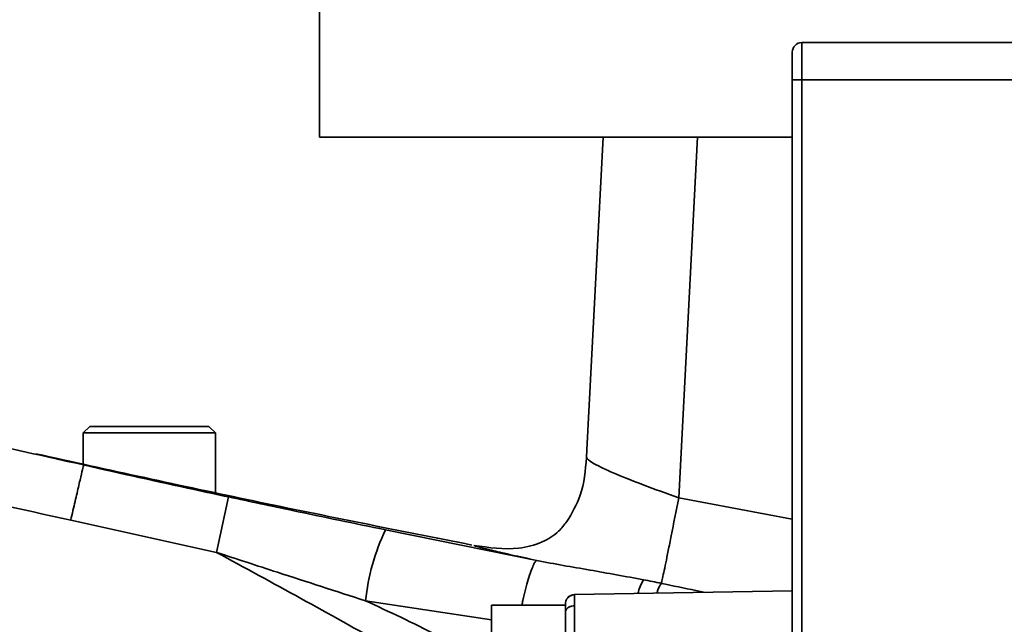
# Model space of a CAD drawing. Header units: millimetres. Extents: x -10540 to 6039, y -7467 to 6433.
# Tile 55 of 236: x -4332 to -4280, y -1799 to -1767. Entities that reach past the tile are written whole.
import ezdxf

# ---------------------------------------------------------------- set-up
doc = ezdxf.new("R2010")
doc.units = ezdxf.units.MM
doc.header["$LTSCALE"] = 8
doc.header["$PDSIZE"] = -1
doc.layers.get('Defpoints').update_dxf_attribs({"true_color": 0x5e5e5e})
doc.layers.add('细实线层', color=7, linetype='Continuous')
doc.dimstyles.new('ISO-25', dxfattribs={"dimscale": 20, "dimtxt": 5, "dimasz": 6, "dimexe": 6, "dimexo": 0.625, "dimtad": 1, "dimtoh": 1, "dimdec": 0, "dimtxsty": 'Standard', "dimcen": 2.5, "dimclrd": 1, "dimclre": 1, "dimclrt": 4, "dimadec": 1, "dimazin": 2, "dimtfac": 1, "dimtdec": 0, "dimtmove": 0, "dimatfit": 0, "dimfxl": 1, "dimarcsym": 0})

# ---------------------------------------------------------------- blocks, each defined once
blk = doc.blocks.new('*D82')
at = {"color": 1, "lineweight": -2, "transparency": 16777216}
blk.add_line((-4390.826, -2053.666), (-1914.796, -1562.843), dxfattribs=at)
at = {"color": 1, "transparency": 16777216}
blk.add_solid([(-1918.685, -1543.225), (-1910.907, -1582.462), (-1797.086, -1539.51)], dxfattribs=at)
at = {"layer": 'Defpoints', "color": 0, "transparency": 16777216}
for p in [(-1797.086, -1539.51), (-4390.826, -2053.666)]:
    blk.add_point(p, dxfattribs=at)
at = {"color": 4, "transparency": 16777216, "insert": (-2280.77, -1551.285), "char_height": 100, "attachment_point": 5, "rotation": 11.2124}
blk.add_mtext('{\\H1.4x;R2644}', dxfattribs=at)
blk = doc.blocks.new('*D106')
at = {"layer": 'Defpoints', "color": 0, "transparency": 16777216}
for p in [(-3956.901, -1811.565), (-4390.826, -2053.666)]:
    blk.add_point(p, dxfattribs=at)
at = {"layer": '细实线层', "color": 1, "lineweight": -2, "transparency": 16777216}
for p, q in [((-3852.108, -1753.097), (-3557.283, -1588.604)), ((-3557.283, -1588.604), (-3268.94, -1588.604)), ((-4390.826, -2053.666), (-3956.901, -1811.565))]:
    blk.add_line(p, q, dxfattribs=at)
at = {"layer": '细实线层', "color": 1, "transparency": 16777216}
blk.add_solid([(-3861.852, -1735.632), (-3842.363, -1770.562), (-3956.901, -1811.565)], dxfattribs=at)
at = {"layer": '细实线层', "color": 4, "transparency": 16777216, "insert": (-3406.861, -1526.104), "char_height": 100, "attachment_point": 5}
blk.add_mtext('R497', dxfattribs=at)

msp = doc.modelspace()

# ---------------------------------------------------------------- linework, layer by layer
at = {"linetype": 'Continuous', "lineweight": 35}
for p, q in [((-4315.826, -1748.666), (-4315.826, -1773.666)), ((-4290.326, -1768.666), (-4290.326, -1770.631)), ((-4290.326, -1768.666), (-4275.104, -1768.666)), ((-4290.826, -1770.64), (-4290.826, -1769.166)), ((-4290.826, -1837.64), (-4290.826, -1770.64)), ((-4290.326, -1770.631), (-4290.326, -1837.631)), ((-4277.103, -1770.631), (-4290.326, -1770.631)), ((-4290.826, -1773.666), (-4315.826, -1773.666)), ((-4301.693, -1790.212), (-4300.826, -1773.666)), ((-4295.833, -1773.666), (-4296.833, -1792.753)), ((-4327.976, -1788.966), (-4328.326, -1789.316)), ((-4327.976, -1788.966), (-4321.676, -1788.966)), ((-4321.326, -1789.316), (-4321.676, -1788.966)), ((-4328.326, -1789.316), (-4328.326, -1790.958)), ((-4321.326, -1789.316), (-4328.326, -1789.316)), ((-4321.326, -1792.474), (-4321.326, -1789.316)), ((-4330.826, -1790.417), (-4329.163, -1790.821)), ((-4301.693, -1790.212), (-4301.714, -1790.613)), ((-4328.302, -1791.005), (-4328.301, -1791.006)), ((-4321.275, -1795.632), (-4320.647, -1792.698)), ((-4296.833, -1792.753), (-4290.826, -1793.883)), ((-4321.275, -1795.632), (-4328.984, -1793.927)), ((-4312.333, -1794.438), (-4304.331, -1796.059)), ((-4302.335, -1797.867), (-4290.826, -1797.666)), ((-4302.335, -1797.867), (-4302.335, -1797.887)), ((-4295.933, -1797.646), (-4295.44, -1797.747)), ((-4306.726, -1799.206), (-4313.388, -1798.195)), ((-4306.726, -1798.416), (-4302.826, -1798.416))]:
    msp.add_line(p, q, dxfattribs=at)
at = {"color": 4}
msp.add_circle((-4390.826, -2053.666), 496.895, dxfattribs=at)
at = {"linetype": 'Continuous', "lineweight": 35}
for centre, radius, start, end in [((-4290.326, -1769.166), 0.5, 90, 180), ((-4290.451, -1777.8), 7.17, 89.0014, 92.9983), ((-4302.19, -1799.311), 11.253, 154.3412, 174.3108), ((-4295.958, -1798.626), 3.141, 150.5321, 164.9239)]:
    msp.add_arc(centre, radius, start, end, dxfattribs=at)
for points, knots in [([(-4395.894, -1783.714), (-4389.99, -1783.715), (-4378.156, -1783.716), (-4363.77, -1784.922), (-4351.211, -1786.526), (-4340.459, -1788.282), (-4332.357, -1790.097), (-4328.302, -1791.005)], [0, 0, 0, 0, 0.259798, 0.520722, 0.634633, 0.817122, 1, 1, 1, 1]), ([(-4328.984, -1793.927), (-4334.236, -1792.772), (-4344.76, -1790.457), (-4361.221, -1788.159), (-4378.27, -1786.714), (-4389.974, -1786.714), (-4395.838, -1786.713)], [0, 0, 0, 0, 0.239243, 0.479365, 0.73912, 1, 1, 1, 1]), ([(-4330.826, -1790.417), (-4326.987, -1791.262), (-4319.309, -1792.952), (-4311.619, -1794.478), (-4307.774, -1795.241)], [0, 0, 0, 0, 0.499987, 1, 1, 1, 1]), ([(-4328.984, -1793.927), (-4328.975, -1793.887), (-4328.925, -1793.675), (-4328.799, -1793.137), (-4328.616, -1792.355), (-4328.442, -1791.612), (-4328.324, -1791.105), (-4328.309, -1791.039), (-4328.301, -1791.006)], [0, 0, 0, 0, 0.025965, 0.139732, 0.3548, 0.569867, 0.784934, 1, 1, 1, 1]), ([(-4328.301, -1791.006), (-4328.3, -1791.006), (-4326.35, -1791.453), (-4323.8, -1792.02), (-4321.246, -1792.569), (-4320.647, -1792.698)], [0, 0, 0, 0, 0.000204, 0.765625, 1, 1, 1, 1]), ([(-4301.713, -1790.612), (-4301.767, -1791.296), (-4301.861, -1792.507), (-4302.474, -1793.549), (-4302.741, -1794.003)], [0, 0, 0, 0, 0.564938, 1, 1, 1, 1]), ([(-4301.714, -1790.613), (-4301.654, -1790.691), (-4301.56, -1790.812), (-4300.964, -1791.121), (-4300.139, -1791.505), (-4298.752, -1792.048), (-4297.473, -1792.518), (-4296.833, -1792.753)], [0, 0, 0, 0, 0.228931, 0.358047, 0.496828, 0.748203, 1, 1, 1, 1]), ([(-4320.647, -1792.698), (-4319.518, -1792.938), (-4316.744, -1793.529), (-4313.975, -1794.1), (-4312.333, -1794.438)], [0, 0, 0, 0, 0.40703, 1, 1, 1, 1]), ([(-4296.833, -1792.753), (-4296.966, -1793.434), (-4297.158, -1794.411), (-4297.384, -1795.542), (-4297.52, -1796.211), (-4297.629, -1796.732), (-4297.705, -1797.086), (-4297.736, -1797.211), (-4297.75, -1797.27)], [0, 0, 0, 0, 0.325092, 0.466377, 0.600716, 0.735056, 0.87634, 1, 1, 1, 1]), ([(-4302.754, -1793.996), (-4302.888, -1794.175), (-4303.23, -1794.629), (-4304.105, -1795.161), (-4305.648, -1795.556), (-4306.869, -1795.379), (-4307.662, -1795.263)], [0, 0, 0, 0, 0.1259037, 0.3205863, 0.5585009, 1, 1, 1, 1]), ([(-4304.331, -1796.059), (-4304.451, -1796.033), (-4305.039, -1795.905), (-4305.962, -1795.701), (-4306.882, -1795.487), (-4307.5, -1795.33), (-4307.608, -1795.286), (-4307.662, -1795.263)], [0, 0, 0, 0, 0.059871, 0.294365, 0.529334, 0.764651, 1, 1, 1, 1]), ([(-4313.388, -1798.195), (-4314.944, -1797.692), (-4317.572, -1796.841), (-4320.202, -1795.982), (-4321.275, -1795.632)], [0, 0, 0, 0, 0.591989, 1, 1, 1, 1]), ([(-4310.494, -1801.626), (-4311.116, -1801.268), (-4314.679, -1799.216), (-4318.292, -1797.252), (-4321.275, -1795.632)], [0, 0, 0, 0, 0.1745508, 1, 1, 1, 1]), ([(-4305.125, -1798.416), (-4305.108, -1798.334), (-4305.045, -1798.043), (-4304.929, -1797.578), (-4304.785, -1797.057), (-4304.647, -1796.625), (-4304.521, -1796.304), (-4304.411, -1796.097), (-4304.358, -1796.071), (-4304.331, -1796.059)], [0, 0, 0, 0, 0.062184, 0.218487, 0.37479, 0.531092, 0.687395, 0.843697, 1, 1, 1, 1]), ([(-4304.331, -1796.059), (-4304.331, -1796.059), (-4303.4, -1796.247), (-4301.537, -1796.557), (-4299.641, -1796.906), (-4298.692, -1797.08)], [0, 0, 0, 0, 0.0000103, 0.4996809, 1, 1, 1, 1]), ([(-4298.692, -1797.08), (-4298.378, -1797.143), (-4298.064, -1797.205), (-4297.75, -1797.27), (-4297.75, -1797.27)], [0, 0, 0, 0, 0.999959, 1, 1, 1, 1]), ([(-4297.991, -1797.791), (-4297.971, -1797.731), (-4297.874, -1797.44), (-4297.806, -1797.345), (-4297.752, -1797.269)], [0, 0, 0, 0, 0.208637, 1, 1, 1, 1]), ([(-4297.75, -1797.27), (-4297.75, -1797.27), (-4297.144, -1797.396), (-4296.538, -1797.521), (-4295.933, -1797.646)], [0, 0, 0, 0, 0.000032, 1, 1, 1, 1]), ([(-4302.335, -1797.867), (-4302.404, -1797.877), (-4302.55, -1797.897), (-4302.714, -1798.033), (-4302.81, -1798.199), (-4302.821, -1798.313), (-4302.826, -1798.367)], [0, 0, 0, 0, 0.270482, 0.562372, 0.789516, 1, 1, 1, 1]), ([(-4302.335, -1797.877), (-4302.382, -1797.88), (-4302.478, -1797.886), (-4302.614, -1797.952), (-4302.73, -1798.055), (-4302.774, -1798.149), (-4302.795, -1798.195)], [0, 0, 0, 0, 0.236719, 0.488972, 0.747194, 1, 1, 1, 1]), ([(-4302.335, -1797.887), (-4302.336, -1797.893), (-4302.336, -1797.908), (-4302.338, -1798.052), (-4302.338, -1798.294), (-4302.338, -1798.453)], [0, 0, 0, 0, 0.153822, 0.444702, 1, 1, 1, 1]), ([(-4313.388, -1798.195), (-4312.767, -1798.483), (-4311.495, -1799.071), (-4310.242, -1799.696), (-4309.601, -1800.016)], [0, 0, 0, 0, 0.488449, 1, 1, 1, 1]), ([(-4302.826, -1798.806), (-4302.826, -1798.667), (-4302.826, -1798.419), (-4302.826, -1798.383), (-4302.826, -1798.367)], [0, 0, 0, 0, 0.559157, 1, 1, 1, 1]), ([(-4306.726, -1803.416), (-4306.726, -1802.683), (-4306.726, -1801.215), (-4306.726, -1799.572), (-4306.726, -1798.591), (-4306.726, -1798.474), (-4306.726, -1798.416)], [0, 0, 0, 0, 0.27962, 0.55924, 0.779619, 1, 1, 1, 1]), ([(-4302.826, -1798.806), (-4302.817, -1798.757), (-4302.799, -1798.654), (-4302.668, -1798.537), (-4302.505, -1798.467), (-4302.392, -1798.457), (-4302.338, -1798.453)], [0, 0, 0, 0, 0.270572, 0.562349, 0.789426, 1, 1, 1, 1]), ([(-4302.826, -1799.867), (-4302.826, -1799.644), (-4302.826, -1799.246), (-4302.826, -1798.941), (-4302.826, -1798.806)], [0, 0, 0, 0, 0.559179, 1, 1, 1, 1]), ([(-4302.338, -1798.453), (-4302.338, -1798.652), (-4302.338, -1798.956), (-4302.336, -1799.462), (-4302.335, -1799.731), (-4302.335, -1799.867)], [0, 0, 0, 0, 0.484962, 0.738998, 1, 1, 1, 1])]:
    msp.add_open_spline(points, degree=3, knots=knots, dxfattribs=at)

# ---------------------------------------------------------------- dimensions: what is measured, and where the dimension line sits
dim = msp.add_radius_dim(center=(-4390.826, -2053.666), mpoint=(-1797.086, -1539.51), text='{\\H1.4x;<>}', dimstyle='ISO-25')
dim.commit()
dim.dimension.update_dxf_attribs({"geometry": '*D82', "text_midpoint": (-2264.728, -1632.21), "dimtype": 164})
at = {"layer": '细实线层', "color": 2}
dim = msp.add_radius_dim(center=(-4390.826, -2053.666), mpoint=(-3956.901, -1811.565), dimstyle='ISO-25', dxfattribs=at)
dim.commit()
dim.dimension.update_dxf_attribs({"geometry": '*D106', "text_midpoint": (-3406.861, -1588.604), "dimtype": 164})

doc.saveas('drawing.dxf')
